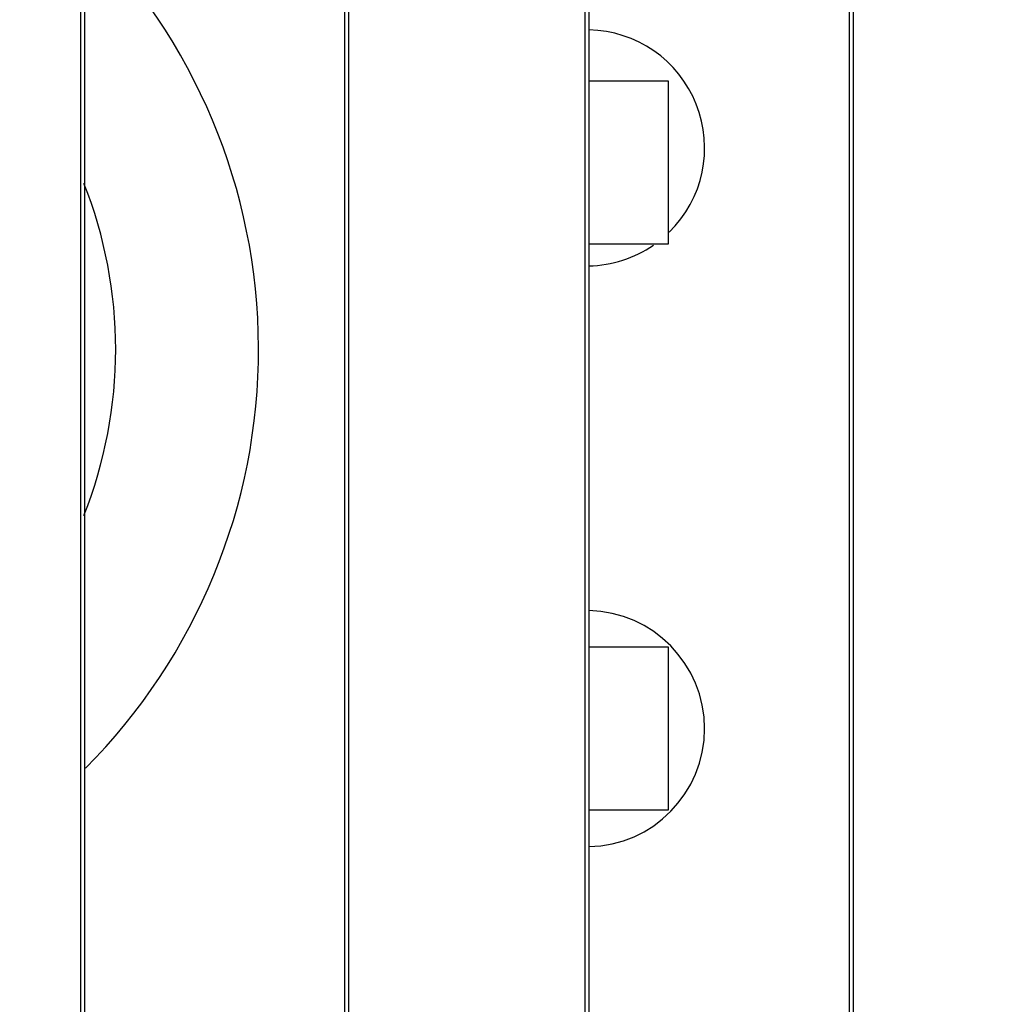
# Paper-space layout '170608_CRESCAD_1' of a CAD drawing. Header units: inches. Extents: x 0 to 17, y 0 to 11.
# Tile 45 of 139: x 9.794 to 10.064, y 6.829 to 7.1. Entities that reach past the tile are written whole.
import ezdxf
from ezdxf.enums import TextEntityAlignment as Align

# ---------------------------------------------------------------- set-up
doc = ezdxf.new("R2010")
doc.units = ezdxf.units.IN
doc.header["$LTSCALE"] = 0.935
doc.header["$MEASUREMENT"] = 0
doc.layers.get('0').update_dxf_attribs({"linetype": 'CONTINUOUS'})
doc.layers.add('DIM', color=7, linetype='CONTINUOUS')
doc.styles.get("Standard").update_dxf_attribs({"font": 'simplex.shx'})
doc.dimstyles.new('DIMSTYLE_1', dxfattribs={"dimtxt": 0.125, "dimasz": 0.18, "dimexe": 0.125, "dimexo": 0.0625, "dimgap": 0.0625, "dimtad": 0, "dimtih": 1, "dimtoh": 1, "dimdec": 3, "dimzin": 4, "dimdsep": 46, "dimtxsty": 'STANDARD', "dimblk": '_FILLED', "dimblk1": '_FILLED', "dimblk2": '_FILLED', "dimcen": 0.09, "dimadec": 0, "dimazin": 0, "dimtp": 0.001, "dimtm": 0.001, "dimtfac": 1, "dimtdec": 3, "dimtofl": 0, "dimtmove": 0, "dimatfit": 3, "dimldrblk": '_FILLED', "dimfxl": 1, "dimtolj": 1, "dimtzin": 4, "dimarcsym": 0})

# ---------------------------------------------------------------- blocks, each defined once
blk = doc.blocks.new('_FILLED')
at = {"color": 0, "linetype": 'BYBLOCK'}
blk.add_solid([(0, 0), (-1, 0.1736), (-1, -0.1736)], dxfattribs=at)
blk = doc.blocks.new('*D1')
at = {"layer": 'DIM', "color": 5, "linetype": 'CONTINUOUS'}
for p, q in [((9.33978, 8.70828), (11.18138, 8.70828)), ((11.05638, 8.70828), (11.05638, 6.89805)), ((11.05638, 5.14028), (11.05638, 6.46055)), ((10.28993, 5.14028), (11.18138, 5.14028))]:
    blk.add_line(p, q, dxfattribs=at)
at = {"layer": 'DIM', "color": 5, "linetype": 'CONTINUOUS', "xscale": 0.18, "yscale": 0.18, "zscale": 0.18}
for p, rotation in [((11.05638, 8.70828), 90), ((11.05638, 5.14028), 270)]:
    blk.add_blockref('_FILLED', p, dxfattribs=dict(at, rotation=rotation))
at = {"layer": 'DIM', "color": 5, "linetype": 'CONTINUOUS'}
for s, p, p2 in [('3.568', (10.61888, 6.71055), (11.24388, 6.71055)), ('[', (10.61888, 6.52305), (10.74388, 6.52305)), (']', (11.36888, 6.52305), (11.49388, 6.52305)), ('90,63', (10.74388, 6.52305), (11.36888, 6.52305))]:
    blk.add_text(s, height=0.125, dxfattribs=at).set_placement(p, p2, align=Align.FIT)

psp = doc.layouts.new('170608_CRESCAD_1')

# ---------------------------------------------------------------- linework, layer by layer
at = {"color": 7, "linetype": 'CONTINUOUS'}
for p, q in [((9.81061, 7.35528), (9.81061, 6.44328)), ((9.81172, 7.35528), (9.81172, 6.44328)), ((9.8835, 6.44328), (9.8835, 7.35528)), ((9.88461, 6.44328), (9.88461, 7.35528)), ((9.94961, 7.35528), (9.94961, 6.44328)), ((9.95072, 7.35528), (9.95072, 6.44328)), ((10.0225, 6.44328), (10.0225, 7.35528)), ((10.02361, 6.44328), (10.02361, 7.35528)), ((9.95072, 7.08328), (9.97261, 7.08328)), ((9.97261, 7.08328), (9.97261, 7.03828)), ((9.97261, 7.03828), (9.95072, 7.03828)), ((9.95072, 6.92728), (9.97261, 6.92728)), ((9.97261, 6.92728), (9.97261, 6.88228)), ((9.97261, 6.88228), (9.95072, 6.88228))]:
    psp.add_line(p, q, dxfattribs=at)
for centre, radius, start, end in [((9.69632, 7.00928), 0.16339, 315.0789, 45.2772), ((9.95011, 7.06478), 0.03251, 314.4249, 88.916), ((9.69632, 7.00928), 0.12402, 338.3418, 21.6341), ((9.95011, 7.06478), 0.03251, 271.0837, 304.4919), ((9.95011, 6.90478), 0.03251, 271.0828, 88.9169)]:
    psp.add_arc(centre, radius, start, end, dxfattribs=at)

# ---------------------------------------------------------------- dimensions: what is measured, and where the dimension line sits
at = {"layer": 'DIM', "color": 5, "linetype": 'CONTINUOUS'}
dim = psp.add_linear_dim(base=(11.05638, 5.14028), p1=(9.27728, 8.70828), p2=(10.22743, 5.14028), angle=270, text='<>\\P[]', dimstyle='DIMSTYLE_1', dxfattribs=at)
dim.commit()
dim.dimension.update_dxf_attribs({"geometry": '*D1', "text_midpoint": (11.05638, 6.6793), "dimtype": 160})

doc.saveas('drawing.dxf')
